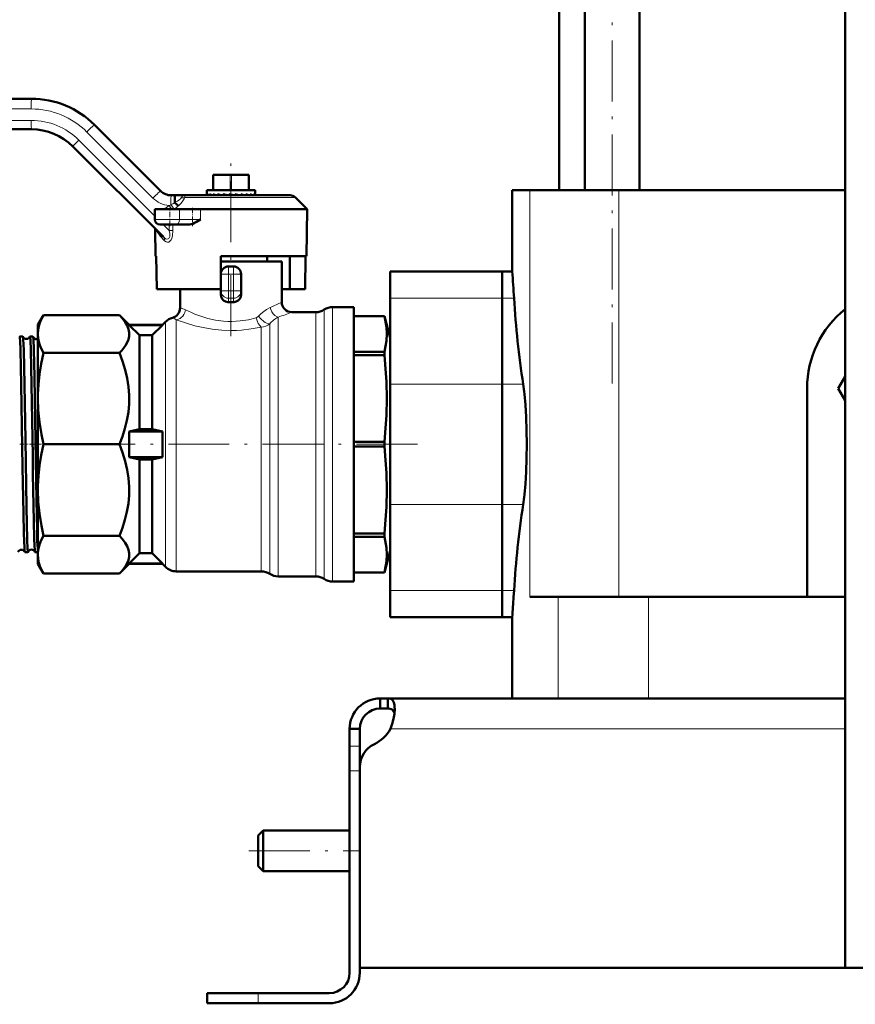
# Model space of a CAD drawing. Extents: x -1351 to 1763, y -1300 to 640.
# Tile 23 of 90: x -1243 to -1078, y -342 to -148. Entities that reach past the tile are written whole.
import ezdxf

# ---------------------------------------------------------------- set-up
doc = ezdxf.new("R2010")
doc.units = 0
doc.linetypes.add('DASHDOT', pattern=[18.5, 12, -3, 0.5, -3])

msp = doc.modelspace()

# ---------------------------------------------------------------- linework, layer by layer
at = {"color": 7, "lineweight": 50}
for p, q in [((-1080.13, -334.96), (-1080.13, 240.79)), ((-1136.38, -181.96), (-1136.38, 160.14)), ((-1131.35, -181.96), (-1131.35, 160.14)), ((-1120.59, -181.96), (-1120.59, 160.14)), ((-1295.57, -163.96), (-1240.23, -163.96)), ((-1240.23, -169.96), (-1295.68, -169.96)), ((-1227.86, -169.09), (-1214.86, -182.08)), ((-1214.28, -191.15), (-1232.1, -173.33)), ((-1204.48, -181.96), (-1204.48, -178.96)), ((-1204.36, -178.96), (-1204.48, -178.96)), ((-1204.36, -178.96), (-1201.11, -178.96)), ((-1200.86, -178.96), (-1201.11, -178.96)), ((-1200.86, -178.96), (-1197.61, -178.96)), ((-1197.48, -178.96), (-1197.61, -178.96)), ((-1197.48, -181.96), (-1197.48, -178.96)), ((-1205.73, -181.96), (-1205.1, -181.96)), ((-1205.73, -181.96), (-1205.73, -182.78)), ((-1205.1, -181.96), (-1196.23, -181.96)), ((-1196.23, -181.96), (-1196.23, -182.9)), ((-1142.15, -181.96), (-1145.63, -181.96)), ((-1145.63, -197.96), (-1145.63, -181.96)), ((-1124.64, -181.96), (-1142.15, -181.96)), ((-1080.13, -181.96), (-1124.64, -181.96)), ((-1212.74, -182.96), (-1211.98, -182.96)), ((-1211.98, -182.96), (-1210.03, -182.96)), ((-1210.04, -182.96), (-1210.03, -182.96)), ((-1189.35, -182.96), (-1210.03, -182.96)), ((-1205.73, -182.76), (-1205.73, -182.96)), ((-1205.61, -182.76), (-1205.61, -182.96)), ((-1205.1, -182.8), (-1205.19, -182.76)), ((-1205.19, -182.76), (-1205.19, -182.96)), ((-1204.51, -182.76), (-1204.51, -182.96)), ((-1203.61, -182.76), (-1203.61, -182.96)), ((-1202.55, -182.76), (-1202.55, -182.96)), ((-1201.58, -182.96), (-1202.55, -182.76)), ((-1201.83, -182.91), (-1201.83, -182.96)), ((-1201.38, -182.76), (-1201.38, -182.96)), ((-1200.39, -182.96), (-1201.38, -182.76)), ((-1201.34, -182.88), (-1201.38, -182.76)), ((-1200.93, -182.96), (-1201.34, -182.88)), ((-1201.34, -182.88), (-1201.34, -182.96)), ((-1200.19, -182.76), (-1200.19, -182.96)), ((-1199.05, -182.76), (-1199.05, -182.96)), ((-1198.03, -182.76), (-1198.03, -182.96)), ((-1197.2, -182.76), (-1197.2, -182.96)), ((-1196.6, -182.76), (-1196.6, -182.96)), ((-1196.28, -182.76), (-1196.28, -182.96)), ((-1185.98, -185.71), (-1188.29, -183.4)), ((-1215.95, -187.73), (-1215.98, -185.71)), ((-1211.09, -185.71), (-1215.98, -185.71)), ((-1211.09, -185.71), (-1206.96, -185.71)), ((-1206.96, -185.71), (-1185.98, -185.71)), ((-1185.98, -185.71), (-1186.14, -194.96)), ((-1215.82, -194.96), (-1215.91, -189.65)), ((-1214.95, -188.71), (-1211.74, -188.71)), ((-1209.27, -188.71), (-1211.74, -188.71)), ((-1214.94, -190.49), (-1214.97, -190.46)), ((-1215.68, -194.96), (-1215.82, -194.96)), ((-1215.57, -201.46), (-1215.68, -194.96)), ((-1202.98, -194.96), (-1202.98, -201.46)), ((-1186.14, -194.96), (-1202.98, -194.96)), ((-1193.88, -195.96), (-1193.88, -194.96)), ((-1189.4, -201.46), (-1189.4, -194.96)), ((-1186.39, -201.46), (-1186.28, -194.96)), ((-1190.98, -195.96), (-1202.98, -195.96)), ((-1200.48, -196.96), (-1201.48, -196.96)), ((-1190.98, -195.96), (-1190.98, -203.96)), ((-1198.98, -201.73), (-1198.98, -198.46)), ((-1169.63, -203.2), (-1169.63, -197.96)), ((-1147.63, -197.96), (-1169.63, -197.96)), ((-1147.63, -203.2), (-1147.63, -197.96)), ((-1147.63, -197.96), (-1145.63, -197.96)), ((-1147.63, -197.96), (-1147.63, -203.2)), ((-1202.98, -201.46), (-1215.57, -201.46)), ((-1210.98, -205.12), (-1210.98, -201.46)), ((-1202.98, -201.73), (-1202.98, -201.46)), ((-1189.4, -201.46), (-1190.98, -201.46)), ((-1189.4, -201.46), (-1186.39, -201.46)), ((-1202.98, -202.47), (-1202.98, -201.73)), ((-1198.98, -202.47), (-1198.98, -201.73)), ((-1169.63, -203.2), (-1169.63, -220.12)), ((-1147.63, -203.2), (-1147.63, -220.12)), ((-1147.63, -220.12), (-1147.63, -203.2)), ((-1201.59, -203.96), (-1201.48, -203.96)), ((-1200.98, -203.96), (-1201.48, -203.96)), ((-1200.48, -203.96), (-1200.98, -203.96)), ((-1200.38, -203.96), (-1200.48, -203.96)), ((-1176.81, -204.96), (-1180.97, -204.96)), ((-1176.81, -258.96), (-1176.81, -204.96)), ((-1237.86, -206.53), (-1238.98, -208.46)), ((-1222.92, -206.53), (-1237.86, -206.53)), ((-1220.98, -208.46), (-1222.92, -206.53)), ((-1184.29, -205.96), (-1188.98, -205.96)), ((-1176.81, -206.71), (-1170.78, -206.71)), ((-1176.81, -206.72), (-1170.78, -206.72)), ((-1170.78, -206.72), (-1170.78, -206.71)), ((-1169.63, -211.01), (-1170.78, -206.71)), ((-1238.98, -210.25), (-1238.98, -208.46)), ((-1220.98, -208.49), (-1220.98, -208.46)), ((-1214.48, -208.46), (-1220.98, -208.46)), ((-1214.48, -208.49), (-1220.98, -208.49)), ((-1218.98, -210.51), (-1220.98, -208.49)), ((-1216.48, -210.51), (-1214.48, -208.49)), ((-1213.86, -207.84), (-1214.48, -208.46)), ((-1214.48, -208.49), (-1214.48, -208.46)), ((-1242.55, -210.76), (-1241.91, -210.76)), ((-1240.53, -210.76), (-1239.93, -210.76)), ((-1238.98, -222.97), (-1238.98, -210.25)), ((-1218.98, -210.51), (-1216.48, -210.51)), ((-1218.98, -228.96), (-1218.98, -210.51)), ((-1216.48, -228.96), (-1216.48, -210.51)), ((-1222.92, -213.98), (-1237.86, -213.98)), ((-1176.81, -213.78), (-1170.78, -213.78)), ((-1176.81, -214.43), (-1170.78, -214.43)), ((-1170.78, -214.11), (-1170.78, -213.78)), ((-1170.78, -214.43), (-1170.78, -214.11)), ((-1081.49, -220.96), (-1080.13, -218.61)), ((-1169.63, -243.8), (-1169.63, -220.12)), ((-1147.63, -243.8), (-1147.63, -220.12)), ((-1147.63, -220.12), (-1147.63, -243.8)), ((-1087.63, -261.96), (-1087.63, -220.96)), ((-1080.13, -223.31), (-1081.49, -220.96)), ((-1238.98, -240.95), (-1238.98, -222.97)), ((-1218.98, -228.96), (-1220.98, -229.46)), ((-1214.48, -229.46), (-1220.98, -229.46)), ((-1220.98, -234.46), (-1220.98, -229.46)), ((-1218.98, -228.96), (-1216.48, -228.96)), ((-1216.48, -228.96), (-1214.48, -229.46)), ((-1214.48, -234.46), (-1214.48, -229.46)), ((-1222.92, -231.96), (-1237.86, -231.96)), ((-1176.81, -231.5), (-1170.78, -231.5)), ((-1176.81, -232.42), (-1170.78, -232.42)), ((-1170.78, -232.42), (-1170.78, -231.5)), ((-1214.48, -234.46), (-1220.98, -234.46)), ((-1218.98, -234.96), (-1220.98, -234.46)), ((-1218.98, -234.96), (-1216.48, -234.96)), ((-1218.98, -253.41), (-1218.98, -234.96)), ((-1216.48, -234.96), (-1214.48, -234.46)), ((-1216.48, -253.41), (-1216.48, -234.96)), ((-1238.98, -253.67), (-1238.98, -240.95)), ((-1169.63, -243.8), (-1169.63, -260.72)), ((-1147.63, -243.8), (-1147.63, -260.72)), ((-1147.63, -260.72), (-1147.63, -243.8)), ((-1222.92, -249.95), (-1237.86, -249.95)), ((-1176.81, -249.49), (-1170.78, -249.49)), ((-1170.78, -250.14), (-1170.78, -249.49)), ((-1176.81, -250.14), (-1170.78, -250.14)), ((-1241.54, -253.16), (-1240.92, -253.16)), ((-1239.52, -253.16), (-1238.98, -253.16)), ((-1238.98, -255.46), (-1238.98, -253.67)), ((-1218.98, -253.41), (-1220.98, -255.43)), ((-1218.98, -253.41), (-1216.48, -253.41)), ((-1216.48, -253.41), (-1214.48, -255.43)), ((-1169.63, -252.92), (-1170.78, -257.21)), ((-1238.98, -255.46), (-1237.86, -257.4)), ((-1222.92, -257.4), (-1220.98, -255.46)), ((-1214.48, -255.43), (-1220.98, -255.43)), ((-1220.98, -255.46), (-1220.98, -255.43)), ((-1214.48, -255.46), (-1220.98, -255.46)), ((-1214.48, -255.46), (-1214.48, -255.43)), ((-1214.48, -255.46), (-1213.86, -256.08)), ((-1222.92, -257.4), (-1237.86, -257.4)), ((-1211.74, -256.96), (-1195.01, -256.96)), ((-1176.81, -257.21), (-1170.78, -257.21)), ((-1176.81, -257.21), (-1170.78, -257.21)), ((-1170.78, -257.21), (-1170.78, -257.21)), ((-1191.69, -257.96), (-1184.29, -257.96)), ((-1180.97, -258.96), (-1176.81, -258.96)), ((-1169.63, -265.96), (-1169.63, -260.72)), ((-1147.63, -265.96), (-1147.63, -260.72)), ((-1147.63, -260.72), (-1147.63, -265.96)), ((-1145.36, -261.96), (-1145.28, -260.72)), ((-1142.15, -261.96), (-1136.58, -261.96)), ((-1136.58, -261.96), (-1118.83, -261.96)), ((-1118.83, -261.96), (-1080.13, -261.96)), ((-1147.63, -265.96), (-1169.63, -265.96)), ((-1147.63, -265.96), (-1145.63, -265.96)), ((-1145.63, -281.96), (-1145.63, -265.96)), ((-1171.63, -281.96), (-1171.63, -283.96)), ((-1170.1, -281.96), (-1171.63, -281.96)), ((-1170.1, -281.96), (-1170.1, -283.96)), ((-1080.13, -281.96), (-1170.1, -281.96)), ((-1170.1, -283.96), (-1171.63, -283.96)), ((-1177.63, -287.96), (-1175.63, -287.96)), ((-1177.63, -291.38), (-1177.63, -287.96)), ((-1175.63, -291.38), (-1175.63, -287.96)), ((-1177.63, -296.21), (-1177.63, -291.38)), ((-1175.63, -295.47), (-1175.63, -291.38)), ((-1177.63, -296.21), (-1177.63, -335.96)), ((-1175.63, -295.47), (-1175.63, -334.96)), ((-1175.63, -335.96), (-1175.63, -296.21)), ((-1195.63, -308.96), (-1194.63, -307.96)), ((-1194.63, -311.96), (-1194.63, -307.96)), ((-1194.63, -307.96), (-1177.63, -307.96)), ((-1195.63, -311.96), (-1195.63, -308.96)), ((-1195.63, -314.96), (-1195.63, -311.96)), ((-1194.63, -315.96), (-1194.63, -311.96)), ((-1195.63, -314.96), (-1194.63, -315.96)), ((-1194.63, -315.96), (-1177.63, -315.96)), ((-1067.63, -334.96), (-1175.63, -334.96)), ((-1076.13, -334.96), (-1080.13, -334.96)), ((-1205.63, -339.96), (-1205.63, -341.96)), ((-1205.63, -339.96), (-1195.63, -339.96)), ((-1181.63, -339.96), (-1195.63, -339.96)), ((-1205.63, -341.96), (-1195.63, -341.96)), ((-1195.63, -341.96), (-1181.63, -341.96))]:
    msp.add_line(p, q, dxfattribs=at)
at = {"color": 7, "linetype": 'DASHDOT', "lineweight": 18}
for p, q in [((-1125.97, -219.97), (-1125.97, 236.15)), ((-1200.98, -210.68), (-1200.98, -176.08)), ((-1164.3, -231.96), (-1228.25, -231.96)), ((-1197.43, -311.96), (-1175.83, -311.96))]:
    msp.add_line(p, q, dxfattribs=at)
at = {"color": 7, "lineweight": 18}
for p, q in [((-1240.29, -165.96), (-1295.63, -165.96)), ((-1295.74, -168.21), (-1240.28, -168.21)), ((-1216.34, -183.5), (-1229.33, -170.5)), ((-1230.91, -172.09), (-1215.96, -187.05)), ((-1204.36, -181.96), (-1204.36, -178.96)), ((-1201.11, -181.96), (-1201.11, -178.96)), ((-1200.86, -181.96), (-1200.86, -178.96)), ((-1197.61, -181.96), (-1197.61, -178.96)), ((-1142.15, -181.96), (-1142.15, -261.96)), ((-1124.64, -181.96), (-1124.64, -261.96)), ((-1188.29, -183.4), (-1210.07, -183.4)), ((-1212.11, -185.67), (-1212.16, -185.71)), ((-1211.11, -187.73), (-1211.09, -185.71)), ((-1206.95, -187.73), (-1206.96, -185.71)), ((-1211.11, -187.73), (-1215.95, -187.73)), ((-1211.11, -187.73), (-1206.95, -187.73)), ((-1214.78, -191.12), (-1215.91, -189.65)), ((-1214.3, -188.71), (-1213.13, -189.88)), ((-1213.13, -189.88), (-1213.16, -188.71)), ((-1212.39, -189.86), (-1213.13, -189.88)), ((-1212.42, -188.71), (-1212.39, -189.86)), ((-1214.1, -191.84), (-1214.78, -191.12)), ((-1201.48, -196.96), (-1201.48, -198.46)), ((-1200.48, -196.96), (-1200.48, -198.46)), ((-1202.98, -198.46), (-1201.48, -198.46)), ((-1200.48, -198.46), (-1201.48, -198.46)), ((-1201.48, -201.73), (-1201.48, -198.46)), ((-1198.98, -198.46), (-1200.48, -198.46)), ((-1200.48, -201.73), (-1200.48, -198.46)), ((-1201.48, -201.73), (-1202.98, -201.73)), ((-1200.48, -201.73), (-1201.48, -201.73)), ((-1201.48, -201.73), (-1201.48, -203.2)), ((-1201.48, -203.96), (-1201.48, -203.2)), ((-1200.48, -203.2), (-1201.48, -203.2)), ((-1200.48, -201.73), (-1198.98, -201.73)), ((-1200.48, -201.73), (-1200.48, -203.2)), ((-1200.48, -203.96), (-1200.48, -203.2)), ((-1147.63, -203.2), (-1169.63, -203.2)), ((-1145.28, -203.2), (-1147.63, -203.2)), ((-1180.97, -258.96), (-1180.97, -204.96)), ((-1191.69, -257.96), (-1191.69, -206.94)), ((-1184.29, -257.96), (-1184.29, -205.96)), ((-1182.63, -258.46), (-1182.63, -205.46)), ((-1213.86, -256.08), (-1213.86, -207.84)), ((-1211.74, -256.96), (-1211.74, -207.45)), ((-1195.01, -256.96), (-1195.01, -208.89)), ((-1193.35, -257.46), (-1193.35, -208.28)), ((-1147.63, -220.12), (-1169.63, -220.12)), ((-1147.63, -220.12), (-1143.47, -220.12)), ((-1147.63, -243.8), (-1169.63, -243.8)), ((-1143.47, -243.8), (-1147.63, -243.8)), ((-1147.63, -260.72), (-1169.63, -260.72)), ((-1145.28, -260.72), (-1147.63, -260.72)), ((-1136.58, -261.96), (-1136.58, -281.96)), ((-1118.83, -261.96), (-1118.83, -281.96)), ((-1080.13, -287.96), (-1169.6, -287.96)), ((-1177.63, -291.38), (-1175.63, -291.38)), ((-1177.63, -296.21), (-1175.63, -296.21)), ((-1195.63, -339.96), (-1195.63, -341.96))]:
    msp.add_line(p, q, dxfattribs=at)
at = {"color": 7, "linetype": 'DASHDOT', "lineweight": 18, "ltscale": 0.090015}
msp.add_line((-1212.98, -189.01), (-1212.98, -185.41), dxfattribs=at)
at = {"color": 7, "linetype": 'DASHDOT', "lineweight": 18, "ltscale": 0.090068}
msp.add_line((-1208.56, -185.41), (-1208.56, -189.01), dxfattribs=at)
at = {"color": 7, "linetype": 'DASHDOT', "lineweight": 18, "ltscale": 0.029999}
for p, q in [((-1201.58, -198.46), (-1200.38, -198.46)), ((-1201.58, -201.73), (-1200.38, -201.73))]:
    msp.add_line(p, q, dxfattribs=at)
at = {"color": 7, "linetype": 'DASHDOT', "lineweight": 18, "ltscale": 0.098109}
msp.add_line((-1201.48, -202.06), (-1201.48, -198.13), dxfattribs=at)
at = {"color": 7, "linetype": 'DASHDOT', "lineweight": 18, "ltscale": 0.098124}
msp.add_line((-1200.48, -198.13), (-1200.48, -202.06), dxfattribs=at)
at = {"color": 7, "linetype": 'DASHDOT', "lineweight": 18, "ltscale": 0.044345}
msp.add_line((-1242.53, -231.96), (-1240.76, -231.96), dxfattribs=at)
at = {"color": 7, "linetype": 'DASHDOT', "lineweight": 18, "ltscale": 0.075229}
msp.add_line((-1240.62, -231.96), (-1237.61, -231.96), dxfattribs=at)
at = {"color": 7, "linetype": 'DASHDOT', "lineweight": 18, "ltscale": 0.059998}
msp.add_line((-1177.83, -296.21), (-1175.43, -296.21), dxfattribs=at)
at = {"color": 7, "linetype": 'DASHDOT', "lineweight": 18, "ltscale": 0.060015}
msp.add_line((-1195.63, -339.76), (-1195.63, -342.16), dxfattribs=at)
at = {"color": 7, "lineweight": 50}
for points in [[(-1212.01, -184.4), (-1211.99, -183.1), (-1211.99, -182.98), (-1211.98, -182.96), (-1211.98, -182.96)], [(-1212, -184.42), (-1211.68, -184.73), (-1211.32, -185.01)], [(-1206.95, -187.73), (-1207.74, -188.2), (-1208.12, -188.4), (-1208.47, -188.55), (-1209.14, -188.71), (-1209.27, -188.71)], [(-1214.78, -191.12), (-1214.8, -190.78), (-1214.94, -190.49)], [(-1201.59, -203.96), (-1202.03, -203.87), (-1202.42, -203.65), (-1202.72, -203.32), (-1202.92, -202.91), (-1202.98, -202.47)], [(-1200.38, -203.96), (-1199.94, -203.87), (-1199.55, -203.65), (-1199.24, -203.32), (-1199.05, -202.91), (-1198.98, -202.47)], [(-1237.86, -206.53), (-1238.37, -207.51), (-1238.71, -208.45), (-1238.92, -209.36), (-1238.98, -210.25)], [(-1222.92, -213.98), (-1222.45, -213.47), (-1222.03, -212.97), (-1221.71, -212.5), (-1221.44, -212.03), (-1221.16, -211.35), (-1221.01, -210.67), (-1220.99, -209.98), (-1221.11, -209.29), (-1221.38, -208.59), (-1221.77, -207.9), (-1222.29, -207.21), (-1222.92, -206.53)], [(-1170.78, -213.78), (-1170.54, -212.67), (-1170.39, -211.61), (-1170.31, -210.25), (-1170.39, -208.89), (-1170.61, -207.47), (-1170.78, -206.72)], [(-1242.55, -210.76), (-1242.55, -210.76), (-1242.54, -210.77), (-1242.54, -210.77), (-1242.53, -210.8), (-1242.49, -211.07), (-1242.46, -211.6), (-1242.39, -213.36)], [(-1241.9, -210.77), (-1241.88, -210.86), (-1241.84, -211.27), (-1241.76, -213.36)], [(-1240.53, -210.76), (-1240.53, -210.76), (-1240.53, -210.76), (-1240.52, -210.77), (-1240.52, -210.78), (-1240.5, -210.84), (-1240.45, -211.44), (-1240.37, -213.36)], [(-1239.91, -210.78), (-1239.9, -210.85), (-1239.86, -211.17), (-1239.77, -213.36)], [(-1238.98, -210.25), (-1238.92, -211.14), (-1238.71, -212.05), (-1238.37, -212.99), (-1237.86, -213.98)], [(-1242.39, -213.36), (-1242.23, -220.22), (-1241.97, -236.55), (-1241.82, -245.49), (-1241.73, -249.5), (-1241.63, -252.35), (-1241.58, -253.02), (-1241.56, -253.12), (-1241.55, -253.15)], [(-1241.76, -213.36), (-1241.6, -220.26), (-1241.43, -231.05), (-1241.22, -244.3), (-1241.07, -250.73), (-1241, -252.48), (-1240.95, -253.08), (-1240.94, -253.14), (-1240.93, -253.15), (-1240.93, -253.16), (-1240.92, -253.16), (-1240.92, -253.16)], [(-1240.37, -213.36), (-1240.22, -220.23), (-1239.99, -234.2), (-1239.94, -237.83), (-1239.77, -247.06), (-1239.69, -250.47), (-1239.64, -251.87), (-1239.58, -252.82), (-1239.55, -253.07), (-1239.54, -253.15)], [(-1239.77, -213.36), (-1239.64, -218.7), (-1239.5, -227.19), (-1239.26, -242.87), (-1239.14, -248.77), (-1239.08, -250.99), (-1239.01, -252.47), (-1238.98, -252.91)], [(-1237.86, -213.98), (-1238.32, -216.12), (-1238.66, -218.18), (-1238.87, -220.17), (-1238.97, -222.11), (-1238.98, -222.97)], [(-1222.92, -231.96), (-1222.33, -230.42), (-1221.83, -228.86), (-1221.44, -227.27), (-1221.16, -225.63), (-1221.01, -223.97), (-1220.99, -222.31), (-1221.11, -220.66), (-1221.38, -218.96), (-1221.77, -217.29), (-1222.29, -215.62), (-1222.92, -213.98)], [(-1170.78, -231.5), (-1170.54, -228.81), (-1170.39, -226.25), (-1170.31, -222.96), (-1170.39, -219.67), (-1170.54, -217.12), (-1170.78, -214.43)], [(-1142.79, -231.96), (-1142.82, -229.26), (-1142.91, -226.6), (-1143.04, -224.21), (-1143.22, -222.07)], [(-1238.98, -222.97), (-1238.91, -225.26), (-1238.68, -227.61), (-1238.28, -230.04), (-1237.86, -231.96)], [(-1237.86, -231.96), (-1238.32, -234.11), (-1238.66, -236.16), (-1238.87, -238.15), (-1238.97, -240.1), (-1238.98, -240.95)], [(-1222.92, -249.95), (-1222.33, -248.41), (-1221.83, -246.84), (-1221.44, -245.25), (-1221.16, -243.61), (-1221.01, -241.96), (-1220.99, -240.3), (-1221.11, -238.64), (-1221.38, -236.95), (-1221.77, -235.28), (-1222.29, -233.6), (-1222.92, -231.96)], [(-1170.78, -249.49), (-1170.54, -246.8), (-1170.39, -244.24), (-1170.31, -240.95), (-1170.39, -237.66), (-1170.54, -235.11), (-1170.78, -232.42)], [(-1143.22, -241.85), (-1143.04, -239.72), (-1142.91, -237.35), (-1142.82, -234.68), (-1142.79, -231.96)], [(-1238.98, -240.95), (-1238.91, -243.25), (-1238.68, -245.59), (-1238.28, -248.02), (-1237.86, -249.95)], [(-1237.86, -249.95), (-1238.32, -250.84), (-1238.66, -251.69), (-1238.87, -252.51), (-1238.97, -253.32), (-1238.98, -253.67)], [(-1222.92, -257.4), (-1222.45, -256.9), (-1222.03, -256.39), (-1221.71, -255.92), (-1221.44, -255.45), (-1221.16, -254.77), (-1221.01, -254.09), (-1220.99, -253.4), (-1221.11, -252.72), (-1221.38, -252.01), (-1221.77, -251.32), (-1222.29, -250.63), (-1222.92, -249.95)], [(-1170.78, -257.21), (-1170.54, -256.09), (-1170.39, -255.03), (-1170.31, -253.67), (-1170.39, -252.31), (-1170.61, -250.89), (-1170.78, -250.14)], [(-1238.98, -253.67), (-1238.93, -254.47), (-1238.76, -255.29), (-1238.49, -256.12), (-1238.09, -256.99), (-1237.86, -257.4)], [(-1168.75, -284.08), (-1168.77, -283.63), (-1168.82, -283.22), (-1168.95, -282.75), (-1169.15, -282.39), (-1169.42, -282.13), (-1169.73, -282), (-1170.1, -281.96)], [(-1168.8, -284.9), (-1168.94, -284.52), (-1169.16, -284.24), (-1169.48, -284.05), (-1169.89, -283.97), (-1170.1, -283.96)], [(-1169.6, -287.96), (-1169.24, -286.97), (-1168.97, -285.97), (-1168.81, -284.99), (-1168.75, -284.08)]]:
    msp.add_lwpolyline(points, dxfattribs=at)
at = {"color": 7, "lineweight": 18}
for points in [[(-1212.01, -184.4), (-1211.48, -184.09), (-1211.24, -183.93), (-1210.94, -183.68), (-1210.78, -183.46)], [(-1210.07, -183.4), (-1210.17, -183.65), (-1210.44, -184.07), (-1210.78, -184.48), (-1211.32, -185.01)], [(-1210.78, -183.46), (-1210.6, -183.21), (-1210.38, -183.04), (-1210.21, -182.98), (-1210.03, -182.96)], [(-1210.03, -182.96), (-1210.04, -182.96), (-1210.04, -182.96), (-1210.04, -182.97), (-1210.05, -182.99), (-1210.07, -183.26), (-1210.07, -183.4)], [(-1214.28, -191.15), (-1214.06, -191.35), (-1213.83, -191.49), (-1213.57, -191.58), (-1213.33, -191.55), (-1213.21, -191.47), (-1213.12, -191.35), (-1213.03, -191.09), (-1213, -190.76), (-1213.02, -190.47), (-1213.13, -189.88)], [(-1212.39, -189.86), (-1212.46, -190.9), (-1212.6, -191.42), (-1212.76, -191.73), (-1212.85, -191.86), (-1213.04, -192.05), (-1213.22, -192.15), (-1213.49, -192.18), (-1213.75, -192.11), (-1214.04, -191.91), (-1214.1, -191.84)], [(-1193.24, -205.01), (-1194.01, -205.41), (-1194.8, -205.99), (-1195.18, -206.34), (-1195.54, -206.73)], [(-1193.24, -205.01), (-1193.14, -205.45), (-1192.96, -205.88), (-1192.7, -206.26), (-1192.32, -206.64), (-1191.89, -206.88), (-1191.69, -206.94)], [(-1211.74, -207.45), (-1211.48, -207.41), (-1210.98, -207.2), (-1210.75, -207.03), (-1210.46, -206.75), (-1210.23, -206.41), (-1210.06, -206.04), (-1209.95, -205.49)], [(-1209.95, -205.49), (-1208.76, -206.03), (-1208.06, -206.33), (-1206.89, -206.76), (-1205.5, -207.18), (-1204, -207.51), (-1202.43, -207.71), (-1201.61, -207.76), (-1200.79, -207.77), (-1199.97, -207.74), (-1199.15, -207.67), (-1197.55, -207.43), (-1196, -207.05)], [(-1195.54, -206.73), (-1195.71, -206.89), (-1196, -207.05)], [(-1195.01, -208.89), (-1195.33, -208.61), (-1195.61, -208.19), (-1195.85, -207.63), (-1196, -207.05)], [(-1195.54, -206.73), (-1195.09, -207.28), (-1194.54, -207.78), (-1194.24, -207.98), (-1193.93, -208.14), (-1193.62, -208.25), (-1193.35, -208.28)], [(-1211.74, -207.45), (-1210.34, -207.95), (-1209.53, -208.21), (-1208.06, -208.63), (-1206.48, -208.99), (-1204.66, -209.3), (-1202.78, -209.5), (-1200.87, -209.57), (-1199.88, -209.55), (-1198.9, -209.48), (-1196.98, -209.26), (-1195.01, -208.89)]]:
    msp.add_lwpolyline(points, dxfattribs=at)
at = {"color": 7, "lineweight": 50}
for centre, radius, start, end in [((-1240.23, -181.46), 17.5, 45, 90), ((-1240.23, -181.46), 11.5, 45, 90), ((-1212.74, -179.96), 3, 225, 270), ((-1205.46, -182.76), 0.27, 184.1194, 226.9803), ((-1204.66, -181.57), 1.52, 231.6285, 246.1017), ((-1202.51, -176.15), 7.14, 248.7199, 252.5756), ((-1198.93, -163.48), 20.07, 253.8529, 256.0371), ((-1190.39, -126.21), 58.07, 256.8381, 257.7293), ((-1210.12, -232.99), 51.2, 77.7257, 78.8206), ((-1204.34, -207.63), 25.43, 76.0106, 78.0028), ((-1200.82, -194.13), 11.7, 72.5817, 76.1967), ((-1198.47, -186.85), 4.28, 65.2693, 72.6712), ((-1197.03, -183.69), 1.02, 45.7866, 65.4642), ((-1196.46, -182.91), 0.23, 1.7987, 39.2299), ((-1196.43, -182.9), 0.203, 342.5552, 359.8164), ((-1189.35, -184.46), 1.5, 44.9999, 90), ((-1211.99, -184.4), 0.0243, 177.2151, 223.9425), ((-1214.95, -187.71), 1, 181, 270), ((-1216.91, -189.66), 1, 1.0019, 9.272), ((-1201.48, -198.46), 1.5, 90, 180), ((-1200.48, -198.46), 1.5, 0, 90), ((-1617.83, -232.27), 473.45, 3.52, 4.1555), ((-957.62, -191.63), 188.02, 183.5272, 188.714), ((-1212.98, -205.12), 2, 284.397, 359.9895), ((-1188.98, -203.96), 2, 180.0135, 269.9584), ((-1180.97, -207.96), 3, 90, 123.5573), ((-1067.63, -220.96), 20, 128.6824, 180), ((-1211.74, -209.96), 3, 104.3904, 135), ((-1184.29, -202.96), 3, 270, 303.5573), ((-1241.92, -210.78), 0.0179, 10.02, 67.3291), ((-1241.22, -210.48), 0.74, 203.5394, 275.7664), ((-1241.22, -210.48), 0.738, 275.4341, 336.4901), ((-1240.52, -210.78), 0.0183, 112.4685, 169.8212), ((-1239.94, -210.78), 0.0233, 6.3813, 62.4156), ((-1239.22, -210.52), 0.739, 200.9462, 275.8132), ((-1239.22, -210.51), 0.745, 275.601, 288.8682), ((-1182.83, -225.98), 39.79, 5.634, 8.466), ((-1182.83, -237.95), 39.79, 351.534, 354.366), ((-957.62, -272.29), 188.02, 171.286, 176.4728), ((-1242.22, -253.46), 0.739, 91.3428, 155.1314), ((-1242.22, -253.46), 0.74, 24.9002, 91.6497), ((-1241.53, -253.15), 0.0165, 192.027, 249.5951), ((-1240.93, -253.14), 0.0203, 295.016, 351.8753), ((-1240.23, -253.42), 0.738, 91.3043, 157.8195), ((-1240.22, -253.43), 0.739, 22.2336, 91.6868), ((-1239.52, -253.14), 0.0208, 188.249, 245.0531), ((-1211.74, -253.96), 3, 225, 270), ((-1195.01, -259.96), 3, 56.4427, 90), ((-1191.69, -254.96), 3, 236.4427, 270), ((-1184.29, -260.96), 3, 56.4427, 90), ((-1180.97, -255.96), 3, 236.4427, 270), ((-1619.25, -231.55), 474.87, 355.845, 356.3287), ((-1171.63, -287.96), 6, 90, 180), ((-1171.63, -287.96), 4, 90, 180), ((-1175.75, -284.62), 7, 295.2697, 331.517), ((-1170.63, -295.47), 5, 115.2697, 180), ((-1181.63, -335.96), 4, 270, 0), ((-1181.63, -335.96), 6, 270, 0)]:
    msp.add_arc(centre, radius, start, end, dxfattribs=at)
at = {"color": 7, "lineweight": 18}
for centre, radius, start, end in [((-1240.29, -181.46), 15.5, 45.0001, 89.9999), ((-1240.29, -181.46), 15.5, 45.0001, 89.9999), ((-1240.28, -181.46), 13.25, 45.0001, 90), ((-1212.8, -179.96), 5, 225.0051, 265.915), ((-1210.55, -181.86), 1.62, 262.0523, 287.4642), ((-1170.06, -243.69), 72.86, 126.2672, 127.2693), ((-1219.72, -169.06), 17.2, 292.4548, 293.7449), ((-1248.16, -210.67), 43.44, 35.0677, 36.306), ((-1219.67, -169.43), 16.83, 294.0793, 297.0829), ((-1189.39, -166.99), 29.42, 217.2608, 219.4351), ((-1222.29, -172.68), 16.51, 308.0858, 311.6602), ((-1212.08, -209.8), 4.81, 63.6315, 76.7743), ((-1204.73, -177.33), 29.97, 292.5491, 297.3091), ((-1214.77, -212.25), 5.68, 57.7213, 66.2409), ((-1188.95, -212.01), 5.77, 118.3392, 139.6579), ((-1204.55, -166.97), 41.98, 287.8339, 291.7618), ((-1195.26, -205.67), 3.23, 274.5228, 306.2605)]:
    msp.add_arc(centre, radius, start, end, dxfattribs=at)
for centre, major_axis, ratio, start_param, end_param in [((-1240.23, -165.96), (0, 2), 0.030539, 0, 1.570796), ((-1240.23, -168.21), (0, 1.75), 0.030539, 1.570796, 3.141593), ((-1229.27, -170.5), (1.41, 1.41), 0.021599, 0, 1.592392), ((-1230.86, -172.09), (1.24, 1.24), 0.021599, 1.592392, 3.141593), ((-1216.27, -183.5), (1.41, 1.41), 0.021599, 0, 1.592392), ((-1212.74, -184.96), (0, 2), 0.030539, 0, 1.488404), ((-1211.74, -187.71), (0, -1), 0.632061, 0, 1.553343), ((-1214.98, -191.86), (-0.707, -0.707), 0.790531, 2.2591, 3.141593), ((-1201.48, -201.73), (-1.5, 0), 0.980581, 0, 1.570796), ((-1200.48, -201.73), (1.5, 0), 0.980581, 4.712389, 6.283185)]:
    msp.add_ellipse(centre, major_axis=major_axis, ratio=ratio, start_param=start_param, end_param=end_param, dxfattribs=at)

doc.saveas('drawing.dxf')
